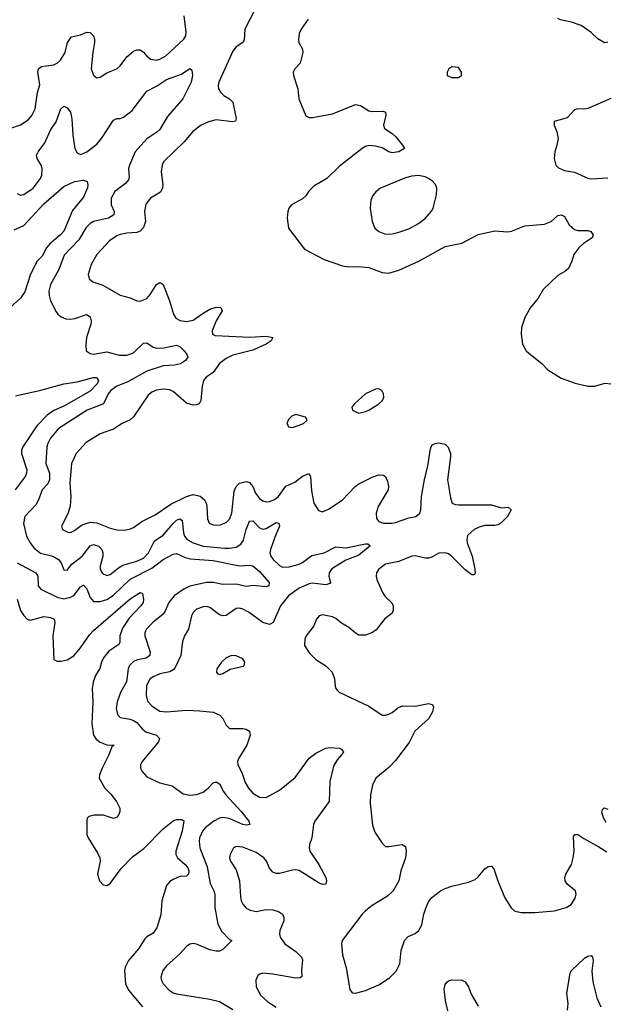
# Model space of a CAD drawing. Header units: inches. Extents: x 1834610 to 2027685, y 642842 to 774116.
# Tile 101 of 256: x 1922144 to 1925676, y 676505 to 682447. Entities that reach past the tile are written whole.
import ezdxf

# ---------------------------------------------------------------- set-up
doc = ezdxf.new("R2010")
doc.units = ezdxf.units.IN
doc.header["$MEASUREMENT"] = 0
doc.layers.add('B9627', color=7, linetype='Continuous')
doc.layers.add('B9628', color=7, linetype='Continuous')

msp = doc.modelspace()

# ---------------------------------------------------------------- linework, layer by layer
at = {"layer": 'B9627', "color": 5}
for points, elevation in [([(1922252.6, 680000), (1922243.1, 679990), (1922163.5, 679870), (1922156.2, 679850), (1922155.2, 679830), (1922186.4, 679730), (1922186.3, 679710), (1922178.2, 679690), (1922116.9, 679610)], 340), ([(1922410.6, 680000), (1922394.9, 679990), (1922370.2, 679970), (1922330, 679922.6), (1922313.5, 679890), (1922308.7, 679870), (1922301.2, 679770), (1922323.1, 679710), (1922324.5, 679670), (1922313.3, 679646.7), (1922279.2, 679610), (1922257.8, 679550), (1922241.2, 679518.8), (1922174.7, 679450), (1922167.2, 679407.2), (1922184.6, 679330), (1922206.7, 679290), (1922230, 679260.7), (1922270, 679227.9), (1922343.8, 679210), (1922377.4, 679190), (1922394.9, 679170), (1922410, 679126.8), (1922430, 679126), (1922459.3, 679160.7), (1922521.5, 679210), (1922570, 679271.8), (1922590, 679279.8), (1922619.6, 679270), (1922639.3, 679250), (1922646, 679230), (1922644.8, 679210), (1922628.7, 679150), (1922628.7, 679128.7), (1922644.3, 679104.3), (1922670, 679094), (1922690, 679099.1), (1922740, 679140), (1922765.3, 679154.7), (1922850, 679179.4), (1922890, 679197.5), (1922921.8, 679230), (1922958.2, 679301.8), (1923010, 679336.3), (1923070, 679407.9), (1923090, 679426.5), (1923110, 679435), (1923124.2, 679424.2), (1923132.3, 679350), (1923138.9, 679330), (1923153.4, 679310), (1923190, 679290.7), (1923250, 679271.2), (1923381.4, 679258.6), (1923410, 679258.1), (1923450, 679265.1), (1923478.4, 679281.6), (1923494, 679306), (1923509.4, 679370), (1923530, 679420.3), (1923550, 679423.6), (1923590, 679380.6), (1923610, 679372.7), (1923630, 679377.1), (1923690, 679413.8), (1923706.8, 679410), (1923710.1, 679390), (1923686, 679334), (1923656.4, 679250), (1923653.7, 679230), (1923658.9, 679210), (1923673, 679190), (1923710, 679154.2), (1923730, 679144.2), (1923770, 679144.7), (1923830, 679162.1), (1923850, 679172.2), (1923905.2, 679214.8), (1923981.3, 679230), (1924050, 679266.5), (1924110, 679260.7), (1924230, 679284.2), (1924243.7, 679283.7), (1924254.9, 679274.9), (1924255.6, 679270), (1924190, 679216.9), (1924110, 679185.7), (1924026.5, 679133.5), (1924009.5, 679110), (1924007.5, 679090), (1924018.3, 679050), (1924014.7, 679045.3), (1923990, 679037.9), (1923910, 679046.7), (1923890, 679042.5), (1923830, 679016.2), (1923764.7, 678970), (1923716.3, 678910), (1923672.7, 678810), (1923659.2, 678800.8), (1923650, 678797.6), (1923610, 678809.7), (1923528, 678870), (1923490, 678890.8), (1923470, 678895.6), (1923450, 678893.7), (1923390, 678852.8), (1923370, 678849.7), (1923350, 678856.3), (1923290, 678899.7), (1923270, 678905.4), (1923250, 678904.4), (1923210.2, 678889.8), (1923190.4, 678870), (1923179.5, 678850), (1923162.8, 678770), (1923139, 678730), (1923125.1, 678694.9), (1923115.5, 678610), (1923081.2, 678538.8), (1923070, 678524.7), (1923050, 678512.7), (1922990, 678499.6), (1922950, 678481.8), (1922930, 678467.4), (1922909.4, 678430), (1922906.8, 678370), (1922915.8, 678335.8), (1922944, 678304), (1922990, 678275.5), (1923030, 678271.1), (1923150, 678280.2), (1923230, 678277.5), (1923310, 678268.1), (1923350.3, 678250), (1923368.8, 678230), (1923390.3, 678190.3), (1923410, 678170.6), (1923490.3, 678170.3), (1923510, 678165.5), (1923530, 678154), (1923533.7, 678130), (1923514.4, 678070), (1923464.9, 677990), (1923457, 677970), (1923459.5, 677950), (1923484.3, 677904.3), (1923504.6, 677844.6), (1923524, 677810), (1923550, 677780.3), (1923590, 677754.6), (1923630, 677754.4), (1923710, 677797.1), (1923805.8, 677874.2), (1923890, 677991.2), (1923930, 678021.5), (1923990, 678051.3), (1924015.1, 678055.1), (1924071.9, 678051.9), (1924085.5, 678045.5), (1924097.3, 678030), (1924085.5, 678010), (1924058.8, 677981.2), (1924036.6, 677943.4), (1924014.2, 677850), (1924010.4, 677730), (1923924.9, 677610), (1923916.3, 677590), (1923905.7, 677510), (1923891.5, 677470), (1923889.2, 677450), (1923894.9, 677430), (1923948.9, 677350), (1923990.3, 677270), (1923994.9, 677250), (1923990.4, 677229.6), (1923970, 677227.8), (1923950, 677235.8), (1923830, 677313.4), (1923810, 677317.7), (1923790, 677315.8), (1923710, 677295.3), (1923690, 677294.7), (1923670, 677302), (1923650, 677327.3), (1923631.9, 677370), (1923616, 677390), (1923570, 677421.5), (1923490, 677454.4), (1923450, 677458.5), (1923433, 677450), (1923412.6, 677410), (1923410.2, 677390), (1923415.3, 677370), (1923450, 677318), (1923468.9, 677250), (1923475, 677155), (1923479.6, 677130), (1923490.3, 677110), (1923510, 677085.3), (1923533.2, 677073.2), (1923570, 677066.4), (1923630, 677077.1), (1923670, 677075.9), (1923705.2, 677065.2), (1923728.5, 677050), (1923736.9, 677030), (1923736.5, 677010), (1923713.1, 676950), (1923710.3, 676930), (1923714.6, 676910), (1923743.7, 676870), (1923810, 676824.2), (1923844.2, 676790), (1923850, 676774.8), (1923843.6, 676710), (1923846, 676674), (1923835.1, 676664.9), (1923810, 676664.2), (1923671.8, 676688.2), (1923610, 676692.6), (1923592.2, 676687.8), (1923580.7, 676679.3), (1923568.2, 676651.8), (1923570.3, 676610), (1923597.8, 676557.8), (1923641.3, 676521.3), (1923690, 676488.7)], 360), ([(1922746.4, 680000), (1922710, 679977.2), (1922630, 679947.7), (1922545, 679895), (1922485.2, 679830), (1922457.5, 679770), (1922446.8, 679650), (1922451.8, 679568.2), (1922449.3, 679510.7), (1922433.8, 679466.2), (1922396.4, 679390), (1922403, 679370), (1922433.8, 679353.8), (1922450, 679353.7), (1922470, 679363.1), (1922520.4, 679399.6), (1922570, 679414.4), (1922610.1, 679410.1), (1922690, 679379.4), (1922730, 679369.4), (1922772.5, 679367.5), (1922807.3, 679372.7), (1922830, 679382.2), (1922881.6, 679418.4), (1922961.1, 679458.9), (1923056, 679524), (1923150, 679570.1), (1923190, 679581.2), (1923232.1, 679572.1), (1923259, 679550), (1923268.7, 679530), (1923271.9, 679510), (1923275.9, 679435.9), (1923287.2, 679410), (1923310, 679398.5), (1923350, 679397.8), (1923390, 679412.3), (1923410, 679433.4), (1923423.7, 679470), (1923437.3, 679602.7), (1923448.8, 679631.2), (1923469.5, 679650.5), (1923510, 679659.8), (1923530, 679654), (1923549.3, 679630), (1923567.1, 679590), (1923590, 679558.6), (1923610, 679542.9), (1923630, 679537.1), (1923650, 679539.4), (1923676, 679550), (1923704.4, 679570), (1923750, 679631.7), (1923802.9, 679657.1), (1923850, 679693.2), (1923888.4, 679708.4), (1923898.8, 679690), (1923903.6, 679603.6), (1923919, 679530), (1923945.8, 679485.8), (1923970, 679478), (1924010, 679494.9), (1924090, 679550.3), (1924167.2, 679630), (1924190, 679646.7), (1924270, 679686), (1924310, 679700.4), (1924338, 679698), (1924350.3, 679690.3), (1924363.1, 679663.1), (1924368.8, 679630), (1924367, 679610), (1924306.2, 679510), (1924293.1, 679470), (1924296.7, 679436.7), (1924310, 679419.3), (1924338, 679410), (1924388.8, 679408.8), (1924410, 679412.8), (1924490, 679440.7), (1924532.7, 679450), (1924557.4, 679470), (1924563.1, 679490), (1924567.9, 679570), (1924585.3, 679670), (1924605.9, 679754.1), (1924622.2, 679857.8), (1924630, 679878.8), (1924649.5, 679890.5), (1924670, 679894), (1924710, 679886), (1924727.5, 679867.5), (1924742, 679830), (1924743, 679810), (1924724.7, 679670), (1924741.5, 679561.5), (1924753, 679530), (1924770, 679520.9), (1924790, 679519.7), (1924990, 679519.3), (1925050, 679501.7), (1925090, 679504.9), (1925107.3, 679490), (1925084.9, 679450), (1925046, 679410), (1925030, 679399.3), (1925010, 679395), (1924950, 679395), (1924915.2, 679384.8), (1924885.3, 679370), (1924845.5, 679334.5), (1924840.2, 679310), (1924842, 679290), (1924873.8, 679210), (1924888.1, 679131.9), (1924890, 679106), (1924882, 679098), (1924870, 679098), (1924830, 679126.9), (1924750, 679208.5), (1924730, 679223.1), (1924710, 679230.7), (1924672.7, 679227.3), (1924630, 679203.6), (1924610, 679197.4), (1924590, 679197.7), (1924530, 679211.1), (1924510, 679209.6), (1924430, 679176.9), (1924350, 679160.7), (1924307.7, 679130), (1924296.3, 679110), (1924293, 679090), (1924297.1, 679070), (1924332.8, 678990), (1924347.5, 678967.5), (1924388.3, 678928.3), (1924395.5, 678910), (1924396.5, 678883.5), (1924390, 678865.1), (1924343.8, 678830), (1924294.7, 678765.3), (1924271.1, 678748.9), (1924230, 678733.5), (1924190, 678733.7), (1924166.3, 678746.3), (1924130, 678779.6), (1924085.5, 678805.5), (1924050, 678834.3), (1924030, 678843), (1923970, 678856.2), (1923950, 678849.2), (1923934, 678830), (1923917.1, 678790), (1923872.4, 678730), (1923864.2, 678710), (1923862.6, 678670), (1923890, 678626.4), (1923930, 678585.5), (1923990, 678548.4), (1924028.7, 678510), (1924041.7, 678470), (1924045.7, 678425.7), (1924050.4, 678410.4), (1924059.9, 678399.9), (1924071, 678390), (1924250, 678304), (1924330, 678250.6), (1924350, 678250.4), (1924370, 678256.4), (1924390, 678266.7), (1924425.1, 678294.9), (1924453.6, 678306.4), (1924530, 678305.2), (1924610, 678321.3), (1924634, 678314), (1924639.5, 678299.5), (1924634.3, 678270), (1924611.5, 678230), (1924527.1, 678152.9), (1924493.6, 678086.4), (1924410, 677976.9), (1924370, 677934), (1924292.4, 677870), (1924271.4, 677828.6), (1924260.7, 677770), (1924258.5, 677718.5), (1924272.8, 677587.2), (1924285.1, 677545.1), (1924330, 677478.8), (1924350, 677458.8), (1924370, 677458), (1924450.4, 677470.4), (1924470, 677458.8), (1924475.3, 677430), (1924470.3, 677390), (1924441.7, 677310), (1924430.3, 677250), (1924396, 677190), (1924362.2, 677157.8), (1924270, 677102.6), (1924230, 677069.7), (1924210, 677049.6), (1924088.2, 676890), (1924084.4, 676870), (1924090, 676804.7), (1924113.5, 676726.5), (1924134.4, 676594.4), (1924150, 676574), (1924170, 676573), (1924230, 676589.1), (1924310, 676623.2), (1924374.8, 676665.2), (1924414.1, 676705.9), (1924437.2, 676750), (1924445.3, 676830), (1924464.4, 676890), (1924486.1, 676913.9), (1924530, 676933.1), (1924552.1, 676950), (1924570, 676984.9), (1924582, 677050), (1924593.7, 677086.3), (1924610, 677124), (1924630, 677150.6), (1924681.2, 677190), (1924710, 677203.8), (1924750, 677218), (1924850, 677242), (1924890, 677259.1), (1924910, 677274.8), (1924950, 677322.8), (1924970, 677336.3), (1924990, 677338.8), (1925003, 677323), (1925027, 677250), (1925069, 677149), (1925108.6, 677088.6), (1925130, 677066.8), (1925170, 677058.8), (1925250, 677059.1), (1925370, 677070.4), (1925439, 677090), (1925470, 677108), (1925493.9, 677146.1), (1925499.6, 677170), (1925496.2, 677190), (1925446.6, 677230), (1925433.6, 677250), (1925431.5, 677270), (1925436.9, 677290), (1925472.6, 677350), (1925482.6, 677390), (1925487.1, 677430), (1925483.3, 677516.7), (1925490, 677530.8), (1925510, 677530.5), (1925545.5, 677505.5), (1925636.4, 677456.4), (1925684.7, 677424.7)], 380), ([(1923760.3, 680000), (1923764.7, 679990), (1923790, 679985.5), (1923828.7, 680000)], 420), ([(1922129.3, 679169.3), (1922241.6, 679110), (1922254.1, 679090), (1922255.5, 679030), (1922271.4, 679011.4), (1922370, 678962), (1922410, 678953.4), (1922450, 678962.6), (1922470, 678973.1), (1922510, 679025), (1922530, 679034.5), (1922550, 679012.4), (1922570, 678961.3), (1922590, 678936.9), (1922630, 678936.8), (1922670, 678947.9), (1922710, 678973.9), (1922810, 679071), (1922941.6, 679138.4), (1923010, 679189.4), (1923070, 679221.5), (1923090, 679225.5), (1923142.1, 679202.1), (1923173.9, 679193.9), (1923310, 679183.7), (1923470, 679151.8), (1923530, 679156.5), (1923550, 679151.8), (1923590, 679117.8), (1923648, 679050), (1923646.8, 679030), (1923630, 679024.7), (1923552.8, 679032.8), (1923510, 679027.6), (1923450, 679040.1), (1923370, 679038.5), (1923311.5, 679051.5), (1923270, 679051.4), (1923170, 679028.2), (1923134.3, 679010), (1923076.8, 678970), (1923043, 678930), (1923022.1, 678877.9), (1923010, 678859.3), (1922946.4, 678810), (1922908.5, 678770), (1922899.7, 678750), (1922898.9, 678730), (1922930.1, 678630), (1922929.2, 678610), (1922906.1, 678593.9), (1922855.2, 678584.8), (1922830, 678574.6), (1922807.3, 678550), (1922799.3, 678530), (1922788.1, 678451.9), (1922752.5, 678387.5), (1922731.8, 678330), (1922726.5, 678290), (1922733.9, 678253.9), (1922750, 678236.4), (1922810, 678226.5), (1922830, 678218.6), (1922850, 678205.2), (1922885.5, 678165.5), (1922905.4, 678150), (1922969.4, 678129.4), (1922987.9, 678110), (1922981, 678090), (1922883, 677970), (1922873, 677950), (1922873, 677930), (1922883, 677910), (1922910, 677879.1), (1922990, 677842.6), (1923063.7, 677823.7), (1923130, 677776.6), (1923170, 677767.9), (1923210, 677771.3), (1923250, 677785.7), (1923281.4, 677810), (1923310, 677842.3), (1923330, 677848.5), (1923350, 677835.2), (1923372.5, 677790), (1923387.6, 677770), (1923480.6, 677670), (1923526.4, 677610), (1923531.3, 677590), (1923512.8, 677587.2), (1923490, 677591.1), (1923406.9, 677626.9), (1923370, 677633.2), (1923350, 677628.9), (1923314.2, 677610), (1923263.7, 677570), (1923245.9, 677550), (1923228.7, 677510), (1923225.9, 677490), (1923230.2, 677450), (1923275.4, 677335.4), (1923293.8, 677233.8), (1923315.2, 677190), (1923320.1, 677170), (1923321.4, 677090), (1923339.5, 676990), (1923363.9, 676943.9), (1923410, 676897.1), (1923422.8, 676890), (1923370, 676835.8), (1923350, 676826.7), (1923330, 676825.9), (1923290, 676834.1), (1923210, 676868.6), (1923190, 676872.8), (1923170, 676868), (1923150, 676854.7), (1923110.2, 676809.8), (1923030, 676738.4), (1923007.2, 676710), (1922994.9, 676670), (1922998.9, 676650), (1923010, 676628.4), (1923044.9, 676590), (1923070, 676574.6), (1923090, 676568), (1923290, 676537.5), (1923350, 676522.7), (1923430, 676474.9)], 340), ([(1922129.3, 678950), (1922150, 678882.9), (1922170, 678851), (1922190, 678829.4), (1922210, 678822.7), (1922290, 678844.8), (1922330, 678839), (1922351.7, 678830), (1922355.8, 678810), (1922343.8, 678730), (1922350, 678586.8), (1922370, 678575.3), (1922395.3, 678575.3), (1922430, 678584.7), (1922470, 678609.1), (1922510, 678655.8), (1922565, 678735), (1922590, 678760.5), (1922810, 678951.9), (1922870, 678990.3), (1922884.7, 678984.7), (1922890.5, 678950.5), (1922888, 678930), (1922874.9, 678910), (1922805.1, 678834.9), (1922763.9, 678776.1), (1922747.9, 678730), (1922748.6, 678690), (1922743.1, 678676.9), (1922682.5, 678637.5), (1922650, 678596.8), (1922637.5, 678570), (1922628.1, 678531.9), (1922602, 678490), (1922587.6, 678450), (1922581.4, 678410), (1922585.1, 678330), (1922579, 678199), (1922590, 678130.5), (1922606.2, 678106.2), (1922630, 678087.8), (1922670, 678072), (1922713.4, 678070), (1922700.3, 678059.7), (1922681.7, 678010), (1922641.2, 677930), (1922626.3, 677890), (1922624.2, 677870), (1922656.9, 677810), (1922693.4, 677773.4), (1922727.1, 677730), (1922747.9, 677690), (1922749, 677670), (1922742.3, 677650), (1922730, 677634.7), (1922710, 677626.2), (1922650, 677647.3), (1922592.3, 677647.7), (1922561.6, 677638.4), (1922551.8, 677628.2), (1922549.2, 677610.8), (1922549.3, 677530), (1922557.6, 677510), (1922616.3, 677416.3), (1922627.2, 677390), (1922628.7, 677370), (1922614.2, 677290), (1922624.7, 677250), (1922646.8, 677226.8), (1922670, 677223.2), (1922690, 677234.2), (1922755.5, 677324.5), (1922823.8, 677396.2), (1922893.8, 677446.2), (1923010, 677564.1), (1923070, 677612.1), (1923090, 677621.3), (1923121.1, 677621.1), (1923133.4, 677613.4), (1923123.5, 677550), (1923086.4, 677430), (1923086, 677410), (1923095.6, 677390), (1923142.8, 677350), (1923157.7, 677330), (1923164.7, 677310), (1923163.1, 677290), (1923150, 677278), (1923110, 677275.8), (1923070, 677258.9), (1923050, 677245.8), (1923030, 677222.6), (1923001.3, 677130), (1922994.9, 677045.1), (1922972.1, 676967.9), (1922950, 676935), (1922910, 676912.2), (1922899.1, 676900.9), (1922860.6, 676839.4), (1922800.2, 676770), (1922780.3, 676730), (1922776.5, 676710), (1922783.2, 676630), (1922800.3, 676590), (1922884.5, 676490)], 320), ([(1925681.8, 677601.8), (1925664.2, 677630), (1925654, 677666), (1925659, 677681), (1925669, 677691), (1925690, 677682.8)], 380), ([(1925447.9, 676470), (1925450.8, 676510), (1925443.1, 676570), (1925464, 676696), (1925472.3, 676710), (1925550, 676783), (1925570, 676796.3), (1925590, 676801), (1925598.8, 676790), (1925603, 676770), (1925594.7, 676705.3), (1925600.5, 676640.5), (1925625.1, 676545.1), (1925648.9, 676490)], 360), ([(1924726.5, 676466.5), (1924711.3, 676528.7), (1924703.5, 676596.5), (1924710, 676626), (1924720.5, 676639.5), (1924730, 676647.3), (1924750, 676653), (1924810, 676650.5), (1924830, 676640.7), (1924850, 676611), (1924865.8, 676565.8), (1924910, 676493.4)], 360)]:
    msp.add_lwpolyline(points, dxfattribs=dict(at, elevation=elevation))
at = {"layer": 'B9627', "color": 5, "elevation": 380}
msp.add_lwpolyline([(1923422, 678610), (1923390, 678597), (1923360.7, 678570), (1923334, 678530), (1923331, 678510), (1923339.8, 678499.8), (1923350, 678494.8), (1923370, 678502), (1923412.9, 678527.1), (1923493.2, 678546.8), (1923498, 678550), (1923502, 678570), (1923489, 678590), (1923450, 678609.3)], close=True, dxfattribs=at)
at = {"layer": 'B9628', "color": 5}
for points, elevation in [([(1923563.8, 682510), (1923501, 682390), (1923497.1, 682322.9), (1923490.3, 682310), (1923450, 682283.2), (1923430, 682258.4), (1923344.3, 682070), (1923340.7, 682050), (1923343.9, 682030), (1923356.2, 682010), (1923374.9, 681990), (1923410.3, 681970), (1923430.1, 681950.1), (1923449.1, 681850.9), (1923445.3, 681834.7), (1923428, 681830), (1923330, 681843.4), (1923282.4, 681830), (1923238.4, 681810), (1923188, 681772), (1923135.3, 681710), (1923012.4, 681590), (1923002.6, 681570), (1922997, 681530), (1923007.6, 681450), (1923006.4, 681430), (1922993.8, 681406.2), (1922932.9, 681370), (1922904.9, 681335.1), (1922897, 681290), (1922903.8, 681230), (1922890, 681192.7), (1922870, 681172.1), (1922850, 681163.2), (1922790, 681159.8), (1922750, 681150.7), (1922730, 681142.8), (1922686.7, 681113.3), (1922609.2, 681030), (1922574.7, 680970), (1922557.4, 680910), (1922563.9, 680883.9), (1922585.6, 680865.6), (1922645, 680845), (1922750, 680785), (1922810, 680768.7), (1922850.3, 680750.3), (1922870, 680748.7), (1922910, 680765.5), (1922931.6, 680788.4), (1922970, 680848.7), (1922990, 680862), (1922998, 680858), (1923010.2, 680850), (1923048.1, 680750), (1923071.9, 680670), (1923086.8, 680646.8), (1923111.6, 680631.6), (1923150, 680626), (1923190, 680633.6), (1923250, 680677.3), (1923290, 680700.4), (1923330, 680713.5), (1923358, 680710), (1923365.8, 680690), (1923329, 680631), (1923305.2, 680570), (1923306.7, 680550), (1923322.4, 680542.4), (1923530, 680532.1), (1923630, 680537.6), (1923670.7, 680530), (1923661.3, 680510), (1923630, 680489.9), (1923550, 680453.3), (1923430, 680422.9), (1923390, 680402.9), (1923350, 680372.7), (1923310, 680317.4), (1923268.2, 680290), (1923253.4, 680270), (1923243.7, 680236.3), (1923237.4, 680150), (1923227.3, 680130), (1923210, 680123.1), (1923190, 680121.7), (1923150, 680132.8), (1923070, 680203.5), (1923050, 680214), (1923010, 680216.8), (1922968.4, 680211.6), (1922941.3, 680198.7), (1922919.5, 680180.5), (1922830.2, 680050), (1922810, 680032.1), (1922762.4, 680010), (1922746.4, 680000)], 380), ([(1922090, 681793.4), (1922150, 681813.8), (1922196.2, 681843.8), (1922216.8, 681870), (1922237.7, 681910), (1922252.1, 682007.9), (1922265.9, 682054.1), (1922254, 682130), (1922257.8, 682150), (1922275.1, 682164.9), (1922350, 682175.6), (1922372.4, 682187.6), (1922390, 682204), (1922418.2, 682250), (1922433.5, 682310), (1922456.9, 682343.1), (1922510, 682355.6), (1922550, 682371.3), (1922570.2, 682370.2), (1922590.2, 682350.2), (1922595.8, 682330), (1922594.7, 682310), (1922584.6, 682250), (1922576.1, 682150), (1922590, 682113), (1922610, 682096.3), (1922630, 682100.5), (1922670, 682127.4), (1922730, 682150.4), (1922750, 682168.2), (1922790, 682223.7), (1922830, 682257), (1922850, 682266.4), (1922870, 682265.5), (1922890, 682250.6), (1922910, 682226.7), (1922934.8, 682210), (1922970, 682204), (1922990, 682209.1), (1923025.1, 682230), (1923050, 682252), (1923135.1, 682330), (1923146.2, 682350), (1923147.9, 682372.1), (1923137, 682470)], 380), ([(1923883.6, 682450), (1923842, 682390), (1923830, 682364), (1923825, 682330), (1923828.1, 682310), (1923849.2, 682270), (1923852.4, 682250), (1923835.2, 682184.8), (1923803.7, 682150), (1923793.7, 682130), (1923795.3, 682110), (1923821.7, 682030), (1923826.7, 681970), (1923870, 681867.3), (1923890, 681857.1), (1923910, 681857), (1924030, 681878.4), (1924170, 681936), (1924198.8, 681930), (1924250, 681896.5), (1924270, 681892.9), (1924336, 681896), (1924350.3, 681890.3), (1924352, 681872), (1924337.4, 681810), (1924343.7, 681790), (1924390, 681761.3), (1924410, 681742), (1924453.4, 681690), (1924463.8, 681670), (1924430.7, 681650), (1924390, 681643.9), (1924370, 681649.3), (1924330, 681673.2), (1924290, 681684.4), (1924250, 681688.3), (1924230, 681682.9), (1924210, 681670.7), (1924070, 681561.5), (1923997, 681490), (1923918.2, 681441.8), (1923888.3, 681411.7), (1923870, 681384.5), (1923850, 681367), (1923782.8, 681330), (1923766.8, 681310), (1923760.7, 681290), (1923758, 681250), (1923766, 681190), (1923862.3, 681062.3), (1923980.6, 681000.6), (1924090, 680961.5), (1924130, 680956.9), (1924190, 680958.8), (1924250, 680951.1), (1924330, 680920.9), (1924370, 680917.4), (1924430, 680935.3), (1924550.7, 680989.3), (1924710, 681077.8), (1924810, 681099.5), (1924910, 681150.3), (1925010, 681173.7), (1925087.6, 681167.6), (1925110, 681170.3), (1925190, 681202.8), (1925310, 681213.4), (1925349.7, 681230.3), (1925390, 681266), (1925410.6, 681270), (1925430, 681258.7), (1925456.9, 681210), (1925490, 681180.8), (1925510, 681176.1), (1925570, 681174.9), (1925588.5, 681168.5), (1925603, 681150), (1925597.1, 681130), (1925543.9, 681096.1), (1925515.3, 681070), (1925485.3, 681030), (1925474.6, 680990), (1925453.7, 680946.3), (1925432.3, 680927.7), (1925390, 680903.5), (1925301.8, 680818.2), (1925270, 680767.3), (1925223.7, 680710), (1925190, 680649.2), (1925170.4, 680590), (1925168.5, 680550), (1925177.1, 680490), (1925198.4, 680450), (1925214.8, 680434.8), (1925293.5, 680373.5), (1925330, 680334.6), (1925410, 680283.7), (1925493.7, 680253.7), (1925570, 680234.9), (1925610, 680235.8), (1925674.4, 680254.4), (1925710, 680250.5)], 420), ([(1925690, 682312), (1925670, 682307.6), (1925630, 682332.3), (1925590, 682369.3), (1925530, 682412), (1925472.7, 682432.7), (1925406.3, 682446.3), (1925390, 682455.1)], 420), ([(1922130, 681399.1), (1922148.9, 681388.9), (1922170, 681392.2), (1922224.7, 681430), (1922269.7, 681490), (1922277.2, 681510), (1922278.9, 681550), (1922274.4, 681570), (1922249.9, 681609.9), (1922246.3, 681630), (1922255.5, 681650), (1922295.3, 681704.7), (1922330, 681781.5), (1922365.2, 681830), (1922393, 681910), (1922410, 681925.7), (1922430, 681915.6), (1922450.2, 681890), (1922458.6, 681850), (1922463.8, 681750), (1922477.4, 681670), (1922490, 681643), (1922513, 681633), (1922550, 681649.2), (1922610, 681695.8), (1922638.2, 681730), (1922710, 681840.3), (1922730, 681851.8), (1922750, 681851.6), (1922770, 681858.6), (1922821.6, 681898.4), (1922910, 682015.6), (1922970, 682046.5), (1923030, 682086.4), (1923120.5, 682119.5), (1923170, 682153), (1923182.8, 682142.8), (1923186.8, 682110), (1923178, 682070), (1923128, 681970), (1923036.4, 681863.6), (1922990, 681785.3), (1922972, 681768), (1922910, 681729), (1922841.5, 681650), (1922805.7, 681570), (1922800.9, 681550), (1922804.8, 681495.2), (1922800, 681480), (1922782, 681458), (1922718.3, 681410), (1922696.9, 681370), (1922695.8, 681330), (1922714.5, 681290), (1922711.1, 681270), (1922680.3, 681250), (1922590, 681229.8), (1922570, 681218.4), (1922546, 681194), (1922501.2, 681118.8), (1922413, 681027), (1922379.8, 680940.2), (1922330.3, 680850), (1922320.8, 680810), (1922322, 680782), (1922330.3, 680750), (1922363.6, 680683.6), (1922373.7, 680670), (1922394.7, 680654.7), (1922423, 680643), (1922450, 680640.6), (1922476.3, 680643.7), (1922547.3, 680667.3), (1922570, 680654.4), (1922575.2, 680630), (1922572.5, 680610), (1922546.7, 680530), (1922542.9, 680482.9), (1922546, 680450), (1922570, 680432.7), (1922590, 680428.8), (1922670, 680442.6), (1922743.2, 680423.2), (1922790, 680423.4), (1922830, 680436.6), (1922890, 680494.9), (1922910, 680496.9), (1922950, 680471), (1922970, 680466.1), (1923013.1, 680466.9), (1923090, 680482.4), (1923099.5, 680479.5), (1923113, 680473), (1923130, 680454.9), (1923150.4, 680430), (1923158, 680410), (1923144.9, 680390), (1923113.4, 680370), (1923077, 680363), (1923010, 680359.1), (1922910, 680326.4), (1922797.4, 680262.6), (1922730, 680235.9), (1922694.5, 680210), (1922677.1, 680190), (1922650, 680128.9), (1922551.3, 680090), (1922410.6, 680000)], 360), ([(1925710, 681971.5), (1925570, 681911.5), (1925546.8, 681906.8), (1925510, 681909.2), (1925490, 681904), (1925444.9, 681855.1), (1925367.1, 681832.9), (1925367.3, 681810), (1925383, 681770), (1925390.8, 681730), (1925384, 681690), (1925370.5, 681649.5), (1925366.8, 681610), (1925377.3, 681570), (1925394, 681554), (1925430, 681537.6), (1925490, 681527.2), (1925570, 681490.4), (1925590, 681486.4), (1925690, 681493.4)], 440), ([(1922110, 681179.8), (1922170, 681205.4), (1922290, 681335.7), (1922410, 681440.7), (1922475.3, 681470), (1922530, 681479.5), (1922551.7, 681471.7), (1922556, 681450), (1922552.9, 681432.9), (1922530, 681376.2), (1922463.1, 681296.9), (1922410, 681171.8), (1922390.8, 681150), (1922325.6, 681094.4), (1922305.9, 681070), (1922278.9, 681021.1), (1922250, 680989.9), (1922208.9, 680911.1), (1922175.9, 680804.1), (1922150, 680766.8), (1922086.7, 680710)], 340), ([(1922118.4, 680178.4), (1922270.8, 680210.8), (1922410, 680250.8), (1922490, 680261.7), (1922587.4, 680287.4), (1922610, 680287.7), (1922618.9, 680270), (1922610.9, 680250), (1922570, 680206), (1922410, 680115.4), (1922350, 680089), (1922310, 680060.4), (1922252.6, 680000)], 340), ([(1923828.7, 680000), (1923855.3, 680010), (1923878, 680030), (1923868.4, 680048.4), (1923810, 680064), (1923784.5, 680055.5), (1923765.2, 680034.8), (1923756, 680010), (1923760.3, 680000)], 420)]:
    msp.add_lwpolyline(points, dxfattribs=dict(at, elevation=elevation))
for points, elevation in [([(1924750, 682162), (1924732, 682150), (1924722, 682130), (1924722, 682110), (1924750, 682098), (1924790, 682098), (1924808, 682110), (1924808, 682130), (1924790, 682158)], 440), ([(1924550, 681506.9), (1924510, 681503.1), (1924470, 681492.4), (1924320.7, 681430), (1924291.8, 681408.2), (1924273.8, 681386.2), (1924262, 681358), (1924257, 681310), (1924268.9, 681228.9), (1924285.5, 681190), (1924310.8, 681170), (1924350, 681154), (1924390, 681154.9), (1924430, 681166), (1924490, 681185.7), (1924550, 681218), (1924591.6, 681250), (1924628.3, 681291.7), (1924637.6, 681310), (1924656.9, 681390), (1924660.7, 681430), (1924652.4, 681452.4), (1924633.4, 681473.4), (1924609.3, 681490), (1924590, 681499.7)], 440), ([(1924310, 680219), (1924290, 680217.2), (1924230, 680189.3), (1924162.8, 680130), (1924146.8, 680110), (1924151.3, 680090), (1924190, 680073.4), (1924230, 680083), (1924250, 680090.7), (1924310, 680128.2), (1924332.3, 680150), (1924339.3, 680170), (1924337.2, 680190), (1924328, 680210)], 420)]:
    msp.add_lwpolyline(points, close=True, dxfattribs=dict(at, elevation=elevation))

doc.saveas('drawing.dxf')
